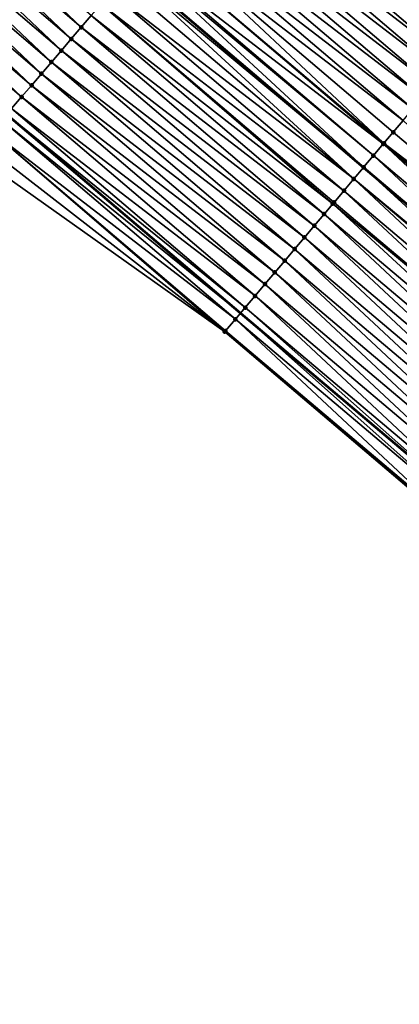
# Model space of a CAD drawing. Header units: feet. Extents: x 2017353 to 2024169, y 808050 to 818690.
# Tile 167 of 256: x 2018868 to 2018893, y 817287 to 817352. Entities that reach past the tile are written whole.
import ezdxf

# ---------------------------------------------------------------- set-up
doc = ezdxf.new("R2010")
doc.units = ezdxf.units.FT
doc.header["$MEASUREMENT"] = 0
for name, color, linetype, lineweight in [('EP_Travel Lane', 172, 'Continuous', 53), ('SB-Road Shots', 141, 'Continuous', 100), ('SB-Road X-Section', 40, 'Continuous', 13), ('STRIPING', 60, 'Continuous', 53)]:
    doc.layers.add(name, color=color, linetype=linetype, lineweight=lineweight)
doc.layers.add('I-77-MM15-17_SB-Surface-BORDER', color=7, linetype='Continuous')
doc.layers.add('I-77-MM15-17_SB-Surface-TIN', color=7, linetype='Continuous')

msp = doc.modelspace()

# ---------------------------------------------------------------- linework, layer by layer
at = {"layer": 'EP_Travel Lane'}
msp.add_polyline3d([(2018867.14277968, 817345.3122354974, 261.5908135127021), (2018882.42538336, 817332.3068555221, 261.4095775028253), (2018897.710508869, 817319.4099840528, 261.2205278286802), (2018912.995708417, 817306.5130501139, 261.0422817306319), (2018927.895287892, 817293.53588627, 260.8772122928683), (2018942.94349282, 817280.3627032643, 260.7096429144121), (2018957.982318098, 817267.1626261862, 260.5251871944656), (2018972.980864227, 817253.9332050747, 260.3638309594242), (2018987.979449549, 817240.7037493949, 260.209025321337), (2019002.813370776, 817227.4224069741, 260.0614855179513), (2019017.696174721, 817214.0624865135, 259.938339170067), (2019032.577401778, 817200.7027565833, 259.817122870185), (2019047.458280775, 817187.3410389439, 259.6620284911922), (2019062.338991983, 817173.9794719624, 259.4756970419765), (2019077.204402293, 817160.5910108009, 259.3192541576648)], dxfattribs=at)
at = {"layer": 'I-77-MM15-17_SB-Surface-BORDER', "color": 3, "linetype": 'Continuous', "lineweight": -3}
msp.add_polyline3d([(2019074.641664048, 817157.7350489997, 259.1623522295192), (2019059.708825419, 817171.0519381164, 259.3211981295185), (2019045.150033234, 817184.7718036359, 259.5279875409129), (2019029.673922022, 817197.4710589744, 259.6419134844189), (2019015.411731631, 817211.5191129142, 259.803241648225), (2019000.973804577, 817225.3743389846, 259.9523224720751), (2018985.897610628, 817238.3451819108, 260.0851561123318), (2018971.596262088, 817252.3645548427, 260.2814269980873), (2018956.860338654, 817265.8915079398, 260.458397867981), (2018942.174963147, 817279.4938179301, 260.6665841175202), (2018926.682422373, 817292.1646571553, 260.8082027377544), (2018912.031943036, 817305.3718865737, 260.9768498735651), (2018896.640273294, 817318.1425346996, 261.1635385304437), (2018881.403652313, 817331.0968682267, 261.3537655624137), (2018864.954828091, 817342.7553382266, 261.4599888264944)], dxfattribs=at)
at = {"layer": 'I-77-MM15-17_SB-Surface-TIN', "color": 128, "linetype": 'Continuous', "lineweight": -3}
for points in [[(2018872.014569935, 817351.0060743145, 261.8395043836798), (2018857.46515829, 817364.763839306, 262.0389466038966), (2018856.815013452, 817364.0040289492, 262.0027780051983)], [(2018872.014569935, 817351.0060743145, 261.8395043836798), (2018872.66469179, 817351.765904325, 261.8719855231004), (2018857.46515829, 817364.763839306, 262.0389466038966)], [(2018898.537897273, 817351.3900417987, 262.152677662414), (2018883.727656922, 817364.6973982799, 262.2938101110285), (2018883.262843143, 817364.1537601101, 262.3012540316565)], [(2018898.30799137, 817351.1177147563, 262.1444675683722), (2018883.262843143, 817364.1537601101, 262.3012540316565), (2018883.056847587, 817363.9128532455, 262.3028112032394)], [(2018898.30799137, 817351.1177147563, 262.1444675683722), (2018898.537897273, 817351.3900417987, 262.152677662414), (2018883.262843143, 817364.1537601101, 262.3012540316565)], [(2018871.364455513, 817350.2462379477, 261.8082157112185), (2018856.815013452, 817364.0040289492, 262.0027780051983), (2018856.164880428, 817363.2442084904, 261.9685046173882)], [(2018871.364455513, 817350.2462379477, 261.8082157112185), (2018872.014569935, 817351.0060743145, 261.8395043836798), (2018856.815013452, 817364.0040289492, 262.0027780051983)], [(2018898.010076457, 817350.7646936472, 262.1436366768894), (2018882.889508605, 817363.717154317, 262.3040761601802), (2018882.416158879, 817363.1636629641, 262.3013304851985)], [(2018898.19752775, 817350.9868627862, 262.1409638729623), (2018883.056847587, 817363.9128532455, 262.3028112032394), (2018882.889508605, 817363.717154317, 262.3040761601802)], [(2018898.19752775, 817350.9868627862, 262.1409638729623), (2018882.889508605, 817363.717154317, 262.3040761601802), (2018898.010076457, 817350.7646936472, 262.1436366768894)], [(2018898.30799137, 817351.1177147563, 262.1444675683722), (2018883.056847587, 817363.9128532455, 262.3028112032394), (2018898.214941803, 817351.0074909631, 262.1415162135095)], [(2018898.19752775, 817350.9868627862, 262.1409638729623), (2018898.214941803, 817351.0074909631, 262.1415162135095), (2018883.056847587, 817363.9128532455, 262.3028112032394)], [(2018870.714331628, 817349.4864096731, 261.7754089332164), (2018856.164880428, 817363.2442084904, 261.9685046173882), (2018855.514751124, 817362.4843848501, 261.9348280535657)], [(2018870.714331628, 817349.4864096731, 261.7754089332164), (2018871.364455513, 817350.2462379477, 261.8082157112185), (2018856.164880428, 817363.2442084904, 261.9685046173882)], [(2018897.580216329, 817350.2554262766, 262.1348676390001), (2018882.416158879, 817363.1636629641, 262.3013304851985), (2018881.766158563, 817362.4037290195, 262.288347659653)], [(2018897.580216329, 817350.2554262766, 262.1348676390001), (2018898.010076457, 817350.7646936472, 262.1436366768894), (2018882.416158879, 817363.1636629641, 262.3013304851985)], [(2018870.064185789, 817348.726600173, 261.7390800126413), (2018855.514751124, 817362.4843848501, 261.9348280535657), (2018854.864619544, 817361.7245631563, 261.900786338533)], [(2018870.064185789, 817348.726600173, 261.7390800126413), (2018870.714331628, 817349.4864096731, 261.7754089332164), (2018855.514751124, 817362.4843848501, 261.9348280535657)], [(2018896.935165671, 817349.4912864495, 262.1166876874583), (2018881.766158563, 817362.4037290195, 262.288347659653), (2018881.116098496, 817361.6438461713, 262.2657789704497)], [(2018896.935165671, 817349.4912864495, 262.1166876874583), (2018897.580216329, 817350.2554262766, 262.1348676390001), (2018881.766158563, 817362.4037290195, 262.288347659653)], [(2018869.414022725, 817347.9668054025, 261.699987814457), (2018854.864619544, 817361.7245631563, 261.900786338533), (2018854.214478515, 817360.9647495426, 261.8652287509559)], [(2018869.414022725, 817347.9668054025, 261.699987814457), (2018870.064185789, 817348.726600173, 261.7390800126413), (2018854.864619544, 817361.7245631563, 261.900786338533)], [(2018896.290082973, 817348.7271736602, 262.0938321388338), (2018881.116098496, 817361.6438461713, 262.2657789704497), (2018880.466007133, 817360.8839900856, 262.2381896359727)], [(2018896.290082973, 817348.7271736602, 262.0938321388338), (2018896.935165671, 817349.4912864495, 262.1166876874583), (2018881.116098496, 817361.6438461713, 262.2657789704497)], [(2018868.763875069, 817347.206997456, 261.6633674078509), (2018854.214478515, 817360.9647495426, 261.8652287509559), (2018853.564336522, 817360.2049367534, 261.8295165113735)], [(2018868.763875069, 817347.206997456, 261.6633674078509), (2018869.414022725, 817347.9668054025, 261.699987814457), (2018854.214478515, 817360.9647495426, 261.8652287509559)], [(2018895.644968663, 817347.9630875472, 262.0663635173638), (2018880.466007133, 817360.8839900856, 262.2381896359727), (2018879.815915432, 817360.1241342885, 262.2105461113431)], [(2018895.644968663, 817347.9630875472, 262.0663635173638), (2018896.290082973, 817348.7271736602, 262.0938321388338), (2018880.466007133, 817360.8839900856, 262.2381896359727)], [(2018868.113767, 817346.4471556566, 261.6330979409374), (2018853.564336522, 817360.2049367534, 261.8295165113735), (2018852.914208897, 817359.4451116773, 261.7961093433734)], [(2018868.113767, 817346.4471556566, 261.6330979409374), (2018868.763875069, 817347.206997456, 261.6633674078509), (2018853.564336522, 817360.2049367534, 261.8295165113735)], [(2018894.999842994, 817347.1990110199, 262.0372372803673), (2018879.815915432, 817360.1241342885, 262.2105461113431), (2018879.165835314, 817359.3642685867, 262.1847607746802)], [(2018894.999842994, 817347.1990110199, 262.0372372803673), (2018895.644968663, 817347.9630875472, 262.0663635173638), (2018879.815915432, 817360.1241342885, 262.2105461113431)], [(2018867.463677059, 817345.6872983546, 261.6057367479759), (2018868.113767, 817346.4471556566, 261.6330979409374), (2018852.914208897, 817359.4451116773, 261.7961093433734)], [(2018894.354710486, 817346.4349402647, 262.0071129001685), (2018879.165835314, 817359.3642685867, 262.1847607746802), (2018878.515762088, 817358.6043969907, 262.1600811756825)], [(2018894.354710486, 817346.4349402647, 262.0071129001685), (2018894.999842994, 817347.1990110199, 262.0372372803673), (2018879.165835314, 817359.3642685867, 262.1847607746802)], [(2018893.709587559, 817345.6708614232, 261.9783868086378), (2018878.515762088, 817358.6043969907, 262.1600811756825), (2018877.865692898, 817357.8445219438, 262.1360489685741)], [(2018893.709587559, 817345.6708614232, 261.9783868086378), (2018894.354710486, 817346.4349402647, 262.0071129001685), (2018878.515762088, 817358.6043969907, 262.1600811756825)], [(2018893.064461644, 817344.9067851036, 261.9492246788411), (2018877.865692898, 817357.8445219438, 262.1360489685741), (2018877.215612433, 817357.0846565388, 262.1102079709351)], [(2018893.064461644, 817344.9067851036, 261.9492246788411), (2018893.709587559, 817345.6708614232, 261.9783868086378), (2018877.865692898, 817357.8445219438, 262.1360489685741)], [(2018891.814719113, 817343.426638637, 261.8907436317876), (2018877.215612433, 817357.0846565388, 262.1102079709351), (2018876.565525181, 817356.3247969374, 262.0832781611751)], [(2018891.814719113, 817343.426638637, 261.8907436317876), (2018892.419328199, 817344.1427151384, 261.9189636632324), (2018877.215612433, 817357.0846565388, 262.1102079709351)], [(2018892.419328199, 817344.1427151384, 261.9189636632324), (2018893.064461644, 817344.9067851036, 261.9492246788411), (2018877.215612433, 817357.0846565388, 262.1102079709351)], [(2018891.774195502, 817343.378644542, 261.8888117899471), (2018876.565525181, 817356.3247969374, 262.0832781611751), (2018875.91542882, 817355.5649451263, 262.0548868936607)], [(2018891.774195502, 817343.378644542, 261.8888117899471), (2018891.814719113, 817343.426638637, 261.8907436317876), (2018876.565525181, 817356.3247969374, 262.0832781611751)], [(2018890.483908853, 817341.8505212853, 261.8254064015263), (2018875.812346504, 817355.4444619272, 262.0501905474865), (2018875.265308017, 817354.8051142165, 262.0225744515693)], [(2018891.129050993, 817342.6145839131, 261.856936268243), (2018875.91542882, 817355.5649451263, 262.0548868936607), (2018875.812346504, 817355.4444619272, 262.0501905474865)], [(2018890.483908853, 817341.8505212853, 261.8254064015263), (2018891.129050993, 817342.6145839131, 261.856936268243), (2018875.812346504, 817355.4444619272, 262.0501905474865)], [(2018891.129050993, 817342.6145839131, 261.856936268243), (2018891.774195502, 817343.378644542, 261.8888117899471), (2018875.91542882, 817355.5649451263, 262.0548868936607)], [(2018889.838778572, 817341.0864486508, 261.7956069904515), (2018875.112932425, 817354.6270353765, 262.0141568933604), (2018874.615157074, 817354.0453090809, 261.9854267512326)], [(2018875.112932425, 817354.6270353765, 262.0141568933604), (2018890.475901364, 817341.8410374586, 261.8250365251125), (2018875.257228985, 817354.7956723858, 262.0221281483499)], [(2018889.838778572, 817341.0864486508, 261.7956069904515), (2018890.475901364, 817341.8410374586, 261.8250365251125), (2018875.112932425, 817354.6270353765, 262.0141568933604)], [(2018890.483908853, 817341.8505212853, 261.8254064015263), (2018875.265308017, 817354.8051142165, 262.0225744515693), (2018875.257228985, 817354.7956723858, 262.0221281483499)], [(2018890.483908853, 817341.8505212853, 261.8254064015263), (2018875.257228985, 817354.7956723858, 262.0221281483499), (2018890.475901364, 817341.8410374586, 261.8250365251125)], [(2018889.838778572, 817341.0864486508, 261.7956069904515), (2018874.615157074, 817354.0453090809, 261.9854267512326), (2018873.964994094, 817353.2855142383, 261.9463480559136)], [(2018889.193630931, 817340.3223906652, 261.7632743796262), (2018873.964994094, 817353.2855142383, 261.9463480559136), (2018873.314831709, 817352.5257188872, 261.9073647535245)], [(2018889.193630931, 817340.3223906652, 261.7632743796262), (2018889.838778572, 817341.0864486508, 261.7956069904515), (2018873.964994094, 817353.2855142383, 261.9463480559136)], [(2018888.469861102, 817339.465237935, 261.7256574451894), (2018873.314831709, 817352.5257188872, 261.9073647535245), (2018872.66469179, 817351.765904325, 261.8719855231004)], [(2018888.469861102, 817339.465237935, 261.7256574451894), (2018888.548475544, 817339.5583392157, 261.7298114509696), (2018873.314831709, 817352.5257188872, 261.9073647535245)], [(2018888.548475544, 817339.5583392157, 261.7298114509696), (2018889.193630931, 817340.3223906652, 261.7632743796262), (2018873.314831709, 817352.5257188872, 261.9073647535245)], [(2018887.90331249, 817338.794294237, 261.6952295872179), (2018872.66469179, 817351.765904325, 261.8719855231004), (2018872.014569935, 817351.0060743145, 261.8395043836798)], [(2018887.90331249, 817338.794294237, 261.6952295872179), (2018888.469861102, 817339.465237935, 261.7256574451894), (2018872.66469179, 817351.765904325, 261.8719855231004)], [(2018887.258138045, 817338.0302588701, 261.6589855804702), (2018872.014569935, 817351.0060743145, 261.8395043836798), (2018871.364455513, 817350.2462379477, 261.8082157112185)], [(2018887.258138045, 817338.0302588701, 261.6589855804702), (2018887.90331249, 817338.794294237, 261.6952295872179), (2018872.014569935, 817351.0060743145, 261.8395043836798)], [(2018886.612967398, 817337.2662202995, 261.6232955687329), (2018871.364455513, 817350.2462379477, 261.8082157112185), (2018870.714331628, 817349.4864096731, 261.7754089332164)], [(2018886.612967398, 817337.2662202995, 261.6232955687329), (2018887.258138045, 817338.0302588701, 261.6589855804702), (2018871.364455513, 817350.2462379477, 261.8082157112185)], [(2018885.967808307, 817336.5021719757, 261.5892921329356), (2018870.714331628, 817349.4864096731, 261.7754089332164), (2018870.064185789, 817348.726600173, 261.7390800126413)], [(2018885.967808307, 817336.5021719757, 261.5892921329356), (2018886.612967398, 817337.2662202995, 261.6232955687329), (2018870.714331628, 817349.4864096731, 261.7754089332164)], [(2018885.322650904, 817335.7381222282, 261.5555349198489), (2018870.064185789, 817348.726600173, 261.7390800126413), (2018869.414022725, 817347.9668054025, 261.699987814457)], [(2018885.322650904, 817335.7381222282, 261.5555349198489), (2018885.967808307, 817336.5021719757, 261.5892921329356), (2018870.064185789, 817348.726600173, 261.7390800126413)], [(2018884.677490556, 817334.9740749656, 261.5213480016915), (2018869.414022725, 817347.9668054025, 261.699987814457), (2018868.763875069, 817347.206997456, 261.6633674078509)], [(2018884.677490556, 817334.9740749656, 261.5213480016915), (2018885.322650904, 817335.7381222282, 261.5555349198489), (2018869.414022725, 817347.9668054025, 261.699987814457)], [(2018884.032347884, 817334.2100127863, 261.4897405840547), (2018868.763875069, 817347.206997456, 261.6633674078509), (2018868.113767, 817346.4471556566, 261.6330979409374)], [(2018884.032347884, 817334.2100127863, 261.4897405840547), (2018884.677490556, 817334.9740749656, 261.5213480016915), (2018868.763875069, 817347.206997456, 261.6633674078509)], [(2018883.387207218, 817333.4459489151, 261.4584257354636), (2018868.113767, 817346.4471556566, 261.6330979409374), (2018867.463677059, 817345.6872983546, 261.6057367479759)], [(2018883.387207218, 817333.4459489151, 261.4584257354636), (2018884.032347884, 817334.2100127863, 261.4897405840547), (2018868.113767, 817346.4471556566, 261.6330979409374)], [(2018882.742056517, 817332.6818935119, 261.4256465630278), (2018867.463677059, 817345.6872983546, 261.6057367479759), (2018867.14277968, 817345.3122354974, 261.5908135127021)], [(2018882.742056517, 817332.6818935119, 261.4256465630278), (2018883.387207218, 817333.4459489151, 261.4584257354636), (2018867.463677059, 817345.6872983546, 261.6057367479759)], [(2018882.096906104, 817331.9178378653, 261.3929094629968), (2018866.813569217, 817344.927456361, 261.575503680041), (2018866.163422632, 817344.167647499, 261.5390550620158)], [(2018866.813569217, 817344.927456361, 261.575503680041), (2018882.42538336, 817332.3068555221, 261.4095775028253), (2018867.14277968, 817345.3122354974, 261.5908135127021)], [(2018882.096906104, 817331.9178378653, 261.3929094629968), (2018882.42538336, 817332.3068555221, 261.4095775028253), (2018866.813569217, 817344.927456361, 261.575503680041)], [(2018882.742056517, 817332.6818935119, 261.4256465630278), (2018867.14277968, 817345.3122354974, 261.5908135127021), (2018882.42538336, 817332.3068555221, 261.4095775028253)], [(2018907.703621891, 817331.2447044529, 261.7409495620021), (2018893.064461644, 817344.9067851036, 261.9492246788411), (2018892.419328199, 817344.1427151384, 261.9189636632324)], [(2018881.403652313, 817331.0968682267, 261.3537655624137), (2018866.163422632, 817344.167647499, 261.5390550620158), (2018865.513246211, 817343.4078641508, 261.4978199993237)], [(2018881.451731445, 817331.1538026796, 261.3566340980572), (2018866.163422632, 817344.167647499, 261.5390550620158), (2018881.403652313, 817331.0968682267, 261.3537655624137)], [(2018881.451731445, 817331.1538026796, 261.3566340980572), (2018882.096906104, 817331.9178378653, 261.3929094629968), (2018866.163422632, 817344.167647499, 261.5390550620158)], [(2018907.703621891, 817331.2447044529, 261.7409495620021), (2018892.419328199, 817344.1427151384, 261.9189636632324), (2018891.814719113, 817343.426638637, 261.8907436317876)], [(2018881.403652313, 817331.0968682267, 261.3537655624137), (2018865.513246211, 817343.4078641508, 261.4978199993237), (2018864.954828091, 817342.7553382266, 261.4599888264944)], [(2018906.413322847, 817329.7165916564, 261.6757359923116), (2018891.774195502, 817343.378644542, 261.8888117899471), (2018891.129050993, 817342.6145839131, 261.856936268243)], [(2018907.05847363, 817330.4806469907, 261.7085267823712), (2018891.814719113, 817343.426638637, 261.8907436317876), (2018891.774195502, 817343.378644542, 261.8888117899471)], [(2018906.413322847, 817329.7165916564, 261.6757359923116), (2018907.05847363, 817330.4806469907, 261.7085267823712), (2018891.774195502, 817343.378644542, 261.8888117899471)], [(2018907.05847363, 817330.4806469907, 261.7085267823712), (2018907.703621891, 817331.2447044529, 261.7409495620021), (2018891.814719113, 817343.426638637, 261.8907436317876)], [(2018905.768166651, 817328.9525408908, 261.6421551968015), (2018891.129050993, 817342.6145839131, 261.856936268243), (2018890.483908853, 817341.8505212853, 261.8254064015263)], [(2018905.768166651, 817328.9525408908, 261.6421551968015), (2018906.413322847, 817329.7165916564, 261.6757359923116), (2018891.129050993, 817342.6145839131, 261.856936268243)], [(2018905.264614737, 817328.356206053, 261.614817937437), (2018890.475901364, 817341.8410374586, 261.8250365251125), (2018889.838778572, 817341.0864486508, 261.7956069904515)], [(2018890.483908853, 817341.8505212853, 261.8254064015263), (2018890.475901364, 817341.8410374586, 261.8250365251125), (2018905.760163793, 817328.9430634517, 261.641720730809)], [(2018905.264614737, 817328.356206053, 261.614817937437), (2018905.760163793, 817328.9430634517, 261.641720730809), (2018890.475901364, 817341.8410374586, 261.8250365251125)], [(2018905.768166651, 817328.9525408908, 261.6421551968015), (2018890.483908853, 817341.8505212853, 261.8254064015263), (2018905.760163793, 817328.9430634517, 261.641720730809)], [(2018904.477830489, 817327.4244594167, 261.5715251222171), (2018889.838778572, 817341.0864486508, 261.7956069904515), (2018889.193630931, 817340.3223906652, 261.7632743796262)], [(2018904.477830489, 817327.4244594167, 261.5715251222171), (2018905.122999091, 817328.1884997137, 261.6069162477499), (2018889.838778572, 817341.0864486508, 261.7956069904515)], [(2018905.122999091, 817328.1884997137, 261.6069162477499), (2018905.264614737, 817328.356206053, 261.614817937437), (2018889.838778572, 817341.0864486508, 261.7956069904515)], [(2018903.832673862, 817326.660409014, 261.5378815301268), (2018889.193630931, 817340.3223906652, 261.7632743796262), (2018888.548475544, 817339.5583392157, 261.7298114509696)], [(2018903.832673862, 817326.660409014, 261.5378815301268), (2018904.477830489, 817327.4244594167, 261.5715251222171), (2018889.193630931, 817340.3223906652, 261.7632743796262)], [(2018903.187523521, 817325.8963533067, 261.5051552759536), (2018888.469861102, 817339.465237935, 261.7256574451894), (2018887.90331249, 817338.794294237, 261.6952295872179)], [(2018903.832673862, 817326.660409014, 261.5378815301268), (2018888.548475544, 817339.5583392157, 261.7298114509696), (2018888.469861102, 817339.465237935, 261.7256574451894)], [(2018903.187523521, 817325.8963533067, 261.5051552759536), (2018903.832673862, 817326.660409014, 261.5378815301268), (2018888.469861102, 817339.465237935, 261.7256574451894)], [(2018902.54237558, 817325.1322955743, 261.4727791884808), (2018887.90331249, 817338.794294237, 261.6952295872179), (2018887.258138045, 817338.0302588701, 261.6589855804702)], [(2018902.54237558, 817325.1322955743, 261.4727791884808), (2018903.187523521, 817325.8963533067, 261.5051552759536), (2018887.90331249, 817338.794294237, 261.6952295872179)], [(2018901.89721868, 817324.3682454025, 261.4390957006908), (2018887.258138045, 817338.0302588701, 261.6589855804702), (2018886.612967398, 817337.2662202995, 261.6232955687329)], [(2018901.89721868, 817324.3682454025, 261.4390957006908), (2018902.54237558, 817325.1322955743, 261.4727791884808), (2018887.258138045, 817338.0302588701, 261.6589855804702)], [(2018901.252045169, 817323.6042092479, 261.4029882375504), (2018886.612967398, 817337.2662202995, 261.6232955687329), (2018885.967808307, 817336.5021719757, 261.5892921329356)], [(2018901.252045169, 817323.6042092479, 261.4029882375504), (2018901.89721868, 817324.3682454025, 261.4390957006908), (2018886.612967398, 817337.2662202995, 261.6232955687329)], [(2018900.606869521, 817322.8401748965, 261.3665689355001), (2018885.967808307, 817336.5021719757, 261.5892921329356), (2018885.322650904, 817335.7381222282, 261.5555349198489)], [(2018900.606869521, 817322.8401748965, 261.3665689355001), (2018901.252045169, 817323.6042092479, 261.4029882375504), (2018885.967808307, 817336.5021719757, 261.5892921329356)], [(2018899.961703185, 817322.0761326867, 261.3315085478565), (2018885.322650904, 817335.7381222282, 261.5555349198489), (2018884.677490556, 817334.9740749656, 261.5213480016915)], [(2018899.961703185, 817322.0761326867, 261.3315085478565), (2018900.606869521, 817322.8401748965, 261.3665689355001), (2018885.322650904, 817335.7381222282, 261.5555349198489)], [(2018899.316548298, 817321.3120808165, 261.2981187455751), (2018884.677490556, 817334.9740749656, 261.5213480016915), (2018884.032347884, 817334.2100127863, 261.4897405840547)], [(2018899.316548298, 817321.3120808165, 261.2981187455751), (2018899.961703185, 817322.0761326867, 261.3315085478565), (2018884.677490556, 817334.9740749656, 261.5213480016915)], [(2018898.671408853, 817320.5480159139, 261.2669826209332), (2018884.032347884, 817334.2100127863, 261.4897405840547), (2018883.387207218, 817333.4459489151, 261.4584257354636)], [(2018898.671408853, 817320.5480159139, 261.2669826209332), (2018899.316548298, 817321.3120808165, 261.2981187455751), (2018884.032347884, 817334.2100127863, 261.4897405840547)], [(2018898.0262736, 817319.783947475, 261.2364579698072), (2018883.387207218, 817333.4459489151, 261.4584257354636), (2018882.742056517, 817332.6818935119, 261.4256465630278)], [(2018898.0262736, 817319.783947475, 261.2364579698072), (2018898.671408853, 817320.5480159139, 261.2669826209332), (2018883.387207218, 817333.4459489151, 261.4584257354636)], [(2018882.742056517, 817332.6818935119, 261.4256465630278), (2018882.42538336, 817332.3068555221, 261.4095775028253), (2018897.710508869, 817319.4099840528, 261.2205278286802)], [(2018898.0262736, 817319.783947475, 261.2364579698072), (2018882.742056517, 817332.6818935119, 261.4256465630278), (2018897.710508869, 817319.4099840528, 261.2205278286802)], [(2018896.735958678, 817318.2558480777, 261.1689273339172), (2018882.096906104, 817331.9178378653, 261.3929094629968), (2018881.451731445, 817331.1538026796, 261.3566340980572)], [(2018897.381124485, 817319.0198907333, 261.2039105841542), (2018882.42538336, 817332.3068555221, 261.4095775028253), (2018882.096906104, 817331.9178378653, 261.3929094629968)], [(2018896.735958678, 817318.2558480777, 261.1689273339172), (2018897.381124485, 817319.0198907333, 261.2039105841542), (2018882.096906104, 817331.9178378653, 261.3929094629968)], [(2018897.381124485, 817319.0198907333, 261.2039105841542), (2018897.710508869, 817319.4099840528, 261.2205278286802), (2018882.42538336, 817332.3068555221, 261.4095775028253)], [(2018896.735958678, 817318.2558480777, 261.1689273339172), (2018881.451731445, 817331.1538026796, 261.3566340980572), (2018881.403652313, 817331.0968682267, 261.3537655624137)], [(2018896.735958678, 817318.2558480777, 261.1689273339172), (2018881.403652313, 817331.0968682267, 261.3537655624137), (2018896.640273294, 817318.1425346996, 261.1635385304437)]]:
    msp.add_3dface(points, dxfattribs=at)
at = {"layer": 'SB-Road Shots', "lineweight": 100}
for p in [(2018872.014569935, 817351.0060743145, 261.8395043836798), (2018871.364455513, 817350.2462379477, 261.8082157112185), (2018870.714331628, 817349.4864096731, 261.7754089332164), (2018870.064185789, 817348.726600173, 261.7390800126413), (2018869.414022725, 817347.9668054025, 261.699987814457), (2018868.763875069, 817347.206997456, 261.6633674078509), (2018868.113767, 817346.4471556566, 261.6330979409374), (2018892.419328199, 817344.1427151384, 261.9189636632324), (2018891.774195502, 817343.378644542, 261.8888117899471), (2018891.814719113, 817343.426638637, 261.8907436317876), (2018891.129050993, 817342.6145839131, 261.856936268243), (2018890.483908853, 817341.8505212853, 261.8254064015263), (2018889.838778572, 817341.0864486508, 261.7956069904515), (2018889.193630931, 817340.3223906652, 261.7632743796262), (2018888.469861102, 817339.465237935, 261.7256574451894), (2018888.548475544, 817339.5583392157, 261.7298114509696), (2018887.90331249, 817338.794294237, 261.6952295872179), (2018887.258138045, 817338.0302588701, 261.6589855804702), (2018886.612967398, 817337.2662202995, 261.6232955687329), (2018885.967808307, 817336.5021719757, 261.5892921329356), (2018885.322650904, 817335.7381222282, 261.5555349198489), (2018884.677490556, 817334.9740749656, 261.5213480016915), (2018884.032347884, 817334.2100127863, 261.4897405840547), (2018883.387207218, 817333.4459489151, 261.4584257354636), (2018882.742056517, 817332.6818935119, 261.4256465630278), (2018882.096906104, 817331.9178378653, 261.3929094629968), (2018881.403652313, 817331.0968682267, 261.3537655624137), (2018881.451731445, 817331.1538026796, 261.3566340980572)]:
    msp.add_point(p, dxfattribs=at)
at = {"layer": 'SB-Road X-Section', "extrusion": (-0.7599775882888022, 0.649897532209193, 0.008201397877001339), "elevation": -1003100.935450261, "flags": 128}
msp.add_lwpolyline([(-1933311.425088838, 8489.409208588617), (-1933310.70983063, 8489.416652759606), (-1933310.135371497, 8489.41947498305), (-1933309.407077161, 8489.41672921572), (-1933308.407077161, 8489.403745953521), (-1933307.407077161, 8489.381176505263), (-1933306.407077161, 8489.353586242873), (-1933305.407077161, 8489.325941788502), (-1933304.407077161, 8489.300155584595), (-1933303.407077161, 8489.27547515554), (-1933302.407077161, 8489.25144214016), (-1933301.407077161, 8489.225600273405), (-1933300.407077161, 8489.198669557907), (-1933299.407077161, 8489.170277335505), (-1933299.248514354, 8489.16558083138), (-1933298.407077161, 8489.137963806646), (-1933298.17270483, 8489.129545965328), (-1933297.407077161, 8489.100814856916), (-1933296.407077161, 8489.061734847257), (-1933295.407077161, 8489.022750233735), (-1933294.407077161, 8488.987369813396), (-1933293.407077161, 8488.954887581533), (-1933292.407077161, 8488.92359785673), (-1933291.407077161, 8488.890789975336), (-1933290.407077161, 8488.8544598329), (-1933289.407077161, 8488.815366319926), (-1933288.407077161, 8488.77874468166), (-1933287.407077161, 8488.748474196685), (-1933286.407077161, 8488.721112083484), (-1933285.407077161, 8488.690877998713), (-1933284.407077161, 8488.654428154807), (-1933283.407077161, 8488.613191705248), (-1933282.548228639, 8488.57535926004)], dxfattribs=at)
at = {"layer": 'SB-Road X-Section', "extrusion": (-0.7642142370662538, 0.6449001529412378, 0.008966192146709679), "elevation": -1015758.61889737, "flags": 128}
msp.add_lwpolyline([(-1926696.992467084, 9370.016276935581), (-1926696.636070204, 9370.008066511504), (-1926696.464826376, 9370.004562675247), (-1926696.174142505, 9370.007235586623), (-1926695.507709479, 9369.998466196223), (-1926694.507709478, 9369.980285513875), (-1926693.507709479, 9369.957429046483), (-1926692.507709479, 9369.92995932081), (-1926691.507709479, 9369.900831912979), (-1926690.507709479, 9369.870706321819), (-1926689.507709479, 9369.841979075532), (-1926688.507709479, 9369.812815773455), (-1926687.507709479, 9369.782553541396), (-1926686.570523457, 9369.754332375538), (-1926686.507709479, 9369.752400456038), (-1926685.507709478, 9369.720523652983), (-1926684.507709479, 9369.688992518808), (-1926683.507709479, 9369.659191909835), (-1926682.507709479, 9369.626857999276), (-1926681.507709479, 9369.593393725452), (-1926681.385856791, 9369.58923955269), (-1926680.507709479, 9369.558810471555), (-1926679.507709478, 9369.522565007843), (-1926678.507709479, 9369.486873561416), (-1926677.507709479, 9369.45286875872), (-1926676.507709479, 9369.419110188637), (-1926675.507709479, 9369.384921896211), (-1926674.507709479, 9369.353313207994), (-1926673.507709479, 9369.321997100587), (-1926672.507709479, 9369.289216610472), (-1926671.507709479, 9369.25647819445), (-1926670.507709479, 9369.220201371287), (-1926670.433190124, 9369.21733272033)], dxfattribs=at)
at = {"layer": 'STRIPING'}
msp.add_polyline3d([(2018875.257228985, 817354.7956723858, 262.0221281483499), (2018890.475901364, 817341.8410374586, 261.8250365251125), (2018905.760163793, 817328.9430634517, 261.641720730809), (2018921.044558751, 817316.0449776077, 261.4777446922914), (2018936.109750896, 817302.8235426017, 261.2970411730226), (2018951.094258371, 817289.5784840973, 261.1154088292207), (2018966.082139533, 817276.3398419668, 260.9471136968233), (2018981.08015329, 817263.1099323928, 260.7762422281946), (2018996.07825754, 817249.879942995, 260.6204652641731), (2019010.991570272, 817236.5283828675, 260.4699883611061), (2019025.874317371, 817223.1685134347, 260.3363344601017), (2019040.75664103, 817209.8077982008, 260.1999200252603), (2019055.637551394, 817196.4460523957, 260.0506558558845), (2019070.518453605, 817183.0843139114, 259.8998757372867), (2019085.405444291, 817169.7311517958, 259.751395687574)], dxfattribs=at)

doc.saveas('drawing.dxf')
